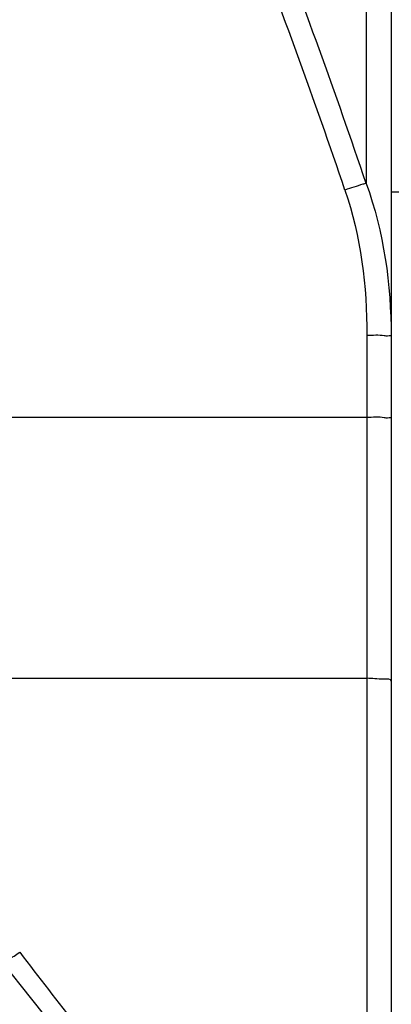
# Model space of a CAD drawing. Header units: millimetres. Extents: x 0 to 11890, y 0 to 8410.
# Tile 38 of 190: x 3800 to 3892, y 5564 to 5809. Entities that reach past the tile are written whole.
import ezdxf

# ---------------------------------------------------------------- set-up
doc = ezdxf.new("R2010")
doc.units = ezdxf.units.MM
doc.header["$LTSCALE"] = 653.95
doc.layers.get('0').update_dxf_attribs({"linetype": 'CONTINUOUS'})
for name, color, linetype in [('304103000068DXF_CONTINUOUS_LINE', 7, 'CONTINUOUS'), ('304199000001_DXF_DIMENSION', 7, 'CONTINUOUS'), ('304301000003DXF_CONTINUOUS_LINE', 7, 'CONTINUOUS')]:
    doc.layers.add(name, color=color, linetype=linetype)
doc.styles.get("Standard").update_dxf_attribs({"font": 'txt', "width": 0.7})
doc.dimstyles.new('DIMSTYLE_1', dxfattribs={"dimtxt": 100, "dimasz": 60, "dimexe": 5, "dimexo": 0.2, "dimgap": 2.5, "dimtad": 1, "dimdsep": 46, "dimtxsty": 'Standard', "dimblk": '_FILLED', "dimblk1": '_FILLED', "dimblk2": '_FILLED', "dimcen": 0.09, "dimclrt": 5, "dimazin": 2, "dimtp": 0.01, "dimtm": 0.01, "dimtfac": 1, "dimtofl": 0, "dimtmove": 0, "dimatfit": 3, "dimldrblk": '_FILLED', "dimfxl": 0, "dimtolj": 1, "dimarcsym": 0})

# ---------------------------------------------------------------- blocks, each defined once
blk = doc.blocks.new('_FILLED')
at = {"color": 0, "linetype": 'ByBlock'}
blk.add_solid([(0, 0), (-1, 0.1667), (-1, -0.1667)], dxfattribs=at)
blk = doc.blocks.new('*D32')
at = {"layer": '304199000001_DXF_DIMENSION', "color": 2, "linetype": 'Continuous'}
for p, q in [((3719.92, 6169.54), (3719.92, 5570.11)), ((4304.92, 5656.09), (4304.92, 6169.54)), ((3719.92, 6119.54), (4012.42, 6119.54)), ((4304.92, 6119.54), (4012.42, 6119.54))]:
    blk.add_line(p, q, dxfattribs=at)
at = {"layer": '304199000001_DXF_DIMENSION', "color": 2, "linetype": 'Continuous', "xscale": 60, "yscale": 60, "zscale": 60, "rotation": 180}
blk.add_blockref('_FILLED', (3719.92, 6119.54), dxfattribs=at)
at = {"layer": '304199000001_DXF_DIMENSION', "color": 2, "linetype": 'Continuous', "xscale": 60, "yscale": 60, "zscale": 60}
blk.add_blockref('_FILLED', (4304.92, 6119.54), dxfattribs=at)

msp = doc.modelspace()

# ---------------------------------------------------------------- linework, layer by layer
at = {"layer": '304103000068DXF_CONTINUOUS_LINE', "color": 9, "linetype": 'Continuous'}
for p, q in [((3885.729, 5893.655), (3885.73, 5767.912)), ((3885.918, 5730.144), (3885.918, 5455.74)), ((3885.918, 5709.794), (3792.402, 5709.793)), ((3795.918, 5645.03), (3885.918, 5645.03))]:
    msp.add_line(p, q, dxfattribs=at)
at = {"layer": '304103000068DXF_CONTINUOUS_LINE', "color": 7, "linetype": 'Continuous'}
msp.add_line((3891.918, 5868.833), (3891.918, 5461.681), dxfattribs=at)
msp.add_lwpolyline([(3795.057, 5574.971), (3799.776, 5569.012), (3805.94, 5561.319), (3810.469, 5555.736)], dxfattribs=at)
at = {"layer": '304103000068DXF_CONTINUOUS_LINE', "color": 9, "linetype": 'Continuous'}
for centre, radius, start, end in [((2251.959, 5215.331), 1724.689, 18.686784, 21.038983), ((2241.757, 5209.896), 1730.588, 18.753251, 21.090642), ((5009.513, 6496.219), 1519.342, 217.228593, 218.10981)]:
    msp.add_arc(centre, radius, start, end, dxfattribs=at)
for points, knots in [([(3885.729, 5767.915), (3885.442, 5767.844), (3883.676, 5767.337), (3881.931, 5766.762), (3880.471, 5766.268)], [0, 0, 0, 0, 0.161151, 1, 1, 1, 1]), ([(3891.918, 5729.951), (3891.918, 5730.105), (3890.984, 5729.911), (3889.447, 5730.315), (3887.332, 5730.144), (3885.918, 5730.144)], [0, 0, 0, 0, 0.0770119, 0.2937533, 1, 1, 1, 1]), ([(3891.918, 5709.611), (3891.918, 5709.765), (3890.983, 5709.563), (3889.447, 5709.971), (3887.332, 5709.794), (3885.918, 5709.794)], [0, 0, 0, 0, 0.076928, 0.2936722, 1, 1, 1, 1]), ([(3891.918, 5644.291), (3891.918, 5644.902), (3888.735, 5644.665), (3887.334, 5645.03), (3885.918, 5645.03)], [0, 0, 0, 0, 0.3014703, 1, 1, 1, 1]), ([(3795.058, 5574.972), (3795.399, 5574.542), (3797.619, 5575.6), (3798.802, 5576.319), (3799.77, 5577.023)], [0, 0, 0, 0, 0.314284, 1, 1, 1, 1])]:
    msp.add_open_spline(points, degree=3, knots=knots, dxfattribs=at)
for points in [[(3885.73, 5767.912), (3890.108, 5755.863), (3891.918, 5742.774), (3891.918, 5729.954)], [(3880.471, 5766.268), (3884.373, 5754.733), (3885.918, 5742.321), (3885.918, 5730.144)]]:
    msp.add_open_spline(points, degree=3, dxfattribs=at)
at = {"layer": '304301000003DXF_CONTINUOUS_LINE', "color": 7, "linetype": 'Continuous'}
msp.add_line((3891.918, 5765.841), (3929.918, 5765.841), dxfattribs=at)

# ---------------------------------------------------------------- dimensions: what is measured, and where the dimension line sits
at = {"layer": '304199000001_DXF_DIMENSION', "color": 2, "linetype": 'Continuous'}
dim = msp.add_linear_dim(base=(4304.918, 6119.54), p1=(3719.918, 5569.913), p2=(4304.918, 5655.891), dimstyle='DIMSTYLE_1', dxfattribs=at)
dim.commit()
dim.dimension.update_dxf_attribs({"geometry": '*D32', "text_midpoint": (4082.959, 6119.54), "dimtype": 160})

doc.saveas('drawing.dxf')
